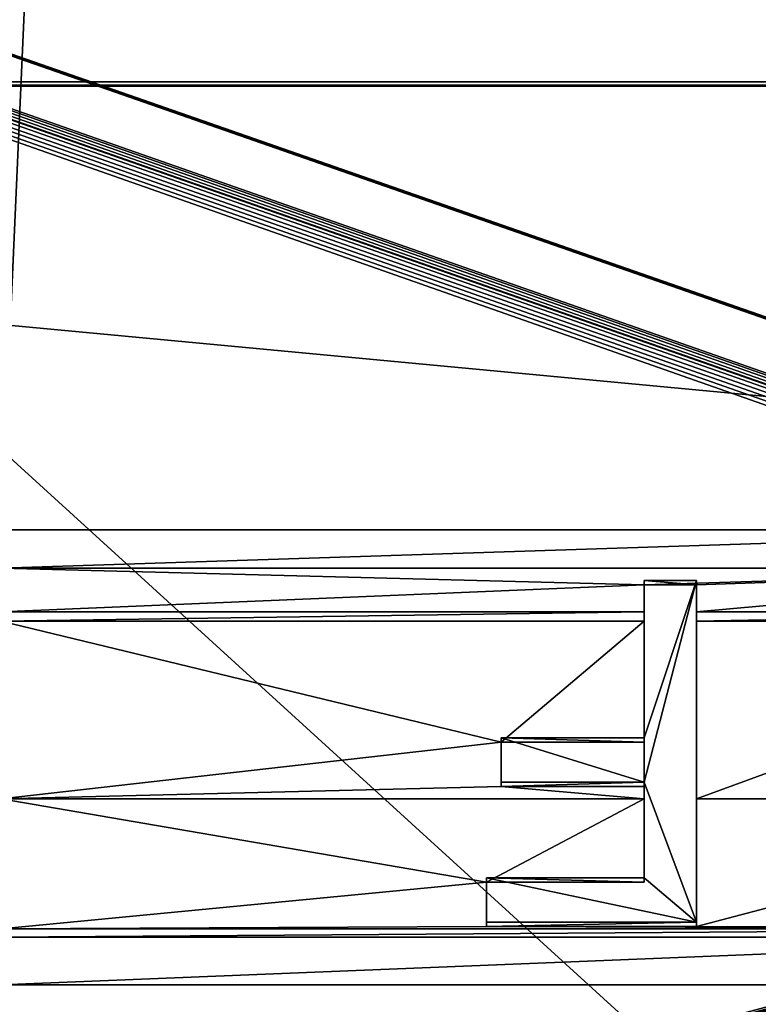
# Model space of a CAD drawing. Extents: x 4 to 899, y 7 to 454.
# Tile 180 of 256: x 394 to 403, y 113 to 126. Entities that reach past the tile are written whole.
import ezdxf

# ---------------------------------------------------------------- set-up
doc = ezdxf.new("R2010")
doc.units = 0

msp = doc.modelspace()

# ---------------------------------------------------------------- linework, layer by layer
for points in [[(6.475002, 9.661072, 439.718628), (897.474976, 453.190216, 162.570862), (6.475001, 453.190216, 162.570862)], [(897.474976, 9.661072, 439.718628), (897.474976, 453.190216, 162.570862), (6.475002, 9.661072, 439.718628)], [(393.601807, 119.231735, 365.355408), (393.601807, 450.540619, 158.330627), (408.348175, 450.540619, 158.330627)], [(393.601807, 119.231735, 365.355408), (408.348175, 450.540619, 158.330627), (408.348175, 119.231735, 365.355408)], [(415.682587, 116.495834, 367.064972), (415.708374, 116.542725, 367.035675), (5.474985, 260.570923, 277.036865)], [(5.474985, 260.570923, 277.036865), (415.708374, 116.542725, 367.035675), (415.743378, 116.585106, 367.009186)], [(5.474985, 7.859525, 434.948486), (415.661499, 116.39431, 367.128418), (5.474985, 260.570923, 277.036865)], [(5.474985, 260.570923, 277.036865), (415.661499, 116.39431, 367.128418), (415.666809, 116.445862, 367.096191)], [(5.474985, 260.570923, 277.036865), (415.666809, 116.445862, 367.096191), (415.682587, 116.495834, 367.064972)], [(415.743378, 116.585106, 367.009186), (415.786499, 116.621689, 366.986328), (5.474985, 260.570923, 277.036865)], [(5.474985, 260.570923, 277.036865), (415.786499, 116.621689, 366.986328), (423.928986, 260.570923, 277.036865)], [(415.891785, 116.667931, 366.945648), (415.836487, 116.646065, 366.95932), (5.474985, 260.565613, 277.028381)], [(5.474985, 260.565613, 277.028381), (415.836487, 116.646065, 366.95932), (415.786499, 116.616386, 366.977844)], [(5.474985, 260.565613, 277.028381), (415.786499, 116.616386, 366.977844), (5.474985, 7.854226, 434.940002)], [(423.928986, 260.565613, 277.028381), (418.131195, 116.667931, 366.945648), (5.474985, 260.565613, 277.028381)], [(5.474985, 260.565613, 277.028381), (418.131195, 116.667931, 366.945648), (418.072266, 116.681328, 366.937286)], [(5.474985, 260.565613, 277.028381), (418.072266, 116.681328, 366.937286), (418.011505, 116.685829, 366.934448)], [(418.011505, 116.685829, 366.934448), (416.011505, 116.685829, 366.934448), (5.474985, 260.565613, 277.028381)], [(5.474985, 260.565613, 277.028381), (416.011505, 116.685829, 366.934448), (415.950714, 116.681328, 366.937286)], [(5.474985, 260.565613, 277.028381), (415.950714, 116.681328, 366.937286), (415.891785, 116.667931, 366.945648)], [(360.974976, 67.008553, 0.897724), (360.974976, 149.983551, 0.897724), (451.974976, 67.008553, 0.897724)], [(451.974976, 67.008553, 0.897724), (360.974976, 149.983551, 0.897724), (451.974976, 149.983551, 0.897724)], [(451.974976, 67.008553, 1.697724), (451.974976, 149.983551, 1.697724), (360.974976, 149.983551, 1.697724)], [(451.974976, 67.008553, 1.697724), (360.974976, 149.983551, 1.697724), (360.974976, 67.008553, 1.697724)], [(541.974976, 124.778885, 361.641541), (361.974976, 124.778885, 361.641541), (541.974976, 124.831871, 361.726318)], [(541.974976, 124.831871, 361.726318), (361.974976, 124.778885, 361.641541), (361.974976, 124.831871, 361.726318)], [(541.974976, 107.870918, 372.324707), (541.974976, 124.831871, 361.726318), (361.974976, 107.870918, 372.324707)], [(361.974976, 107.870918, 372.324707), (541.974976, 124.831871, 361.726318), (361.974976, 124.831871, 361.726318)], [(541.974976, 124.778885, 361.641541), (541.974976, 107.817924, 372.239899), (361.974976, 124.778885, 361.641541)], [(361.974976, 124.778885, 361.641541), (541.974976, 107.817924, 372.239899), (361.974976, 107.817924, 372.239899)], [(393.601807, 118.751373, 365.655548), (393.601807, 119.231735, 365.355408), (408.348175, 119.231735, 365.355408)], [(393.601807, 118.751373, 365.655548), (408.348175, 119.231735, 365.355408), (408.348175, 118.751373, 365.655548)], [(393.601807, 118.20842, 365.994843), (393.601807, 118.751373, 365.655548), (401.631531, 118.545074, 365.784454)], [(401.631531, 118.545074, 365.784454), (393.601807, 118.751373, 365.655548), (408.348175, 118.751373, 365.655548)], [(401.631531, 118.545074, 365.784454), (408.348175, 118.751373, 365.655548), (402.28717, 118.545074, 365.784454)], [(408.348175, 118.20842, 365.994843), (402.28717, 118.20842, 365.994843), (408.348175, 118.751373, 365.655548)], [(402.28717, 118.545074, 365.784454), (408.348175, 118.751373, 365.655548), (402.28717, 118.20842, 365.994843)], [(401.631531, 118.545074, 365.784454), (401.631531, 118.20842, 365.994843), (393.601807, 118.20842, 365.994843)], [(402.28717, 118.598068, 365.869263), (401.631531, 118.598068, 365.869263), (402.28717, 118.545074, 365.784454)], [(402.28717, 118.545074, 365.784454), (401.631531, 118.598068, 365.869263), (401.631531, 118.545074, 365.784454)], [(401.631531, 116.632286, 367.097626), (401.631531, 118.089188, 366.069336), (401.631531, 118.598068, 365.869263)], [(401.631531, 118.598068, 365.869263), (401.631531, 118.089188, 366.069336), (401.631531, 118.20842, 365.994843)], [(401.631531, 118.598068, 365.869263), (401.631531, 118.20842, 365.994843), (401.631531, 118.545074, 365.784454)], [(402.28717, 114.327286, 368.537964), (401.631531, 116.076286, 367.445068), (402.28717, 118.598068, 365.869263)], [(402.28717, 118.598068, 365.869263), (401.631531, 116.076286, 367.445068), (401.631531, 116.632286, 367.097626)], [(402.28717, 118.598068, 365.869263), (401.631531, 116.632286, 367.097626), (401.631531, 118.598068, 365.869263)], [(402.28717, 118.598068, 365.869263), (402.28717, 118.545074, 365.784454), (402.28717, 118.20842, 365.994843)], [(402.28717, 118.20842, 365.994843), (402.28717, 118.089188, 366.069336), (402.28717, 118.598068, 365.869263)], [(402.28717, 118.598068, 365.869263), (402.28717, 118.089188, 366.069336), (402.28717, 115.870155, 367.455933)], [(402.28717, 118.598068, 365.869263), (402.28717, 115.870155, 367.455933), (402.28717, 114.327286, 368.537964)], [(401.631531, 118.089188, 366.069336), (393.601807, 118.089188, 366.069336), (401.631531, 118.20842, 365.994843)], [(393.601807, 118.20842, 365.994843), (401.631531, 118.20842, 365.994843), (393.601807, 118.089188, 366.069336)], [(408.348175, 118.089188, 366.069336), (402.28717, 118.089188, 366.069336), (408.348175, 118.20842, 365.994843)], [(408.348175, 118.20842, 365.994843), (402.28717, 118.089188, 366.069336), (402.28717, 118.20842, 365.994843)], [(399.847443, 116.579292, 367.012817), (393.601807, 115.870155, 367.455933), (393.601807, 118.089188, 366.069336)], [(399.847443, 116.579292, 367.012817), (393.601807, 118.089188, 366.069336), (401.631531, 118.089188, 366.069336)], [(401.631531, 118.089188, 366.069336), (401.631531, 116.579292, 367.012817), (399.847443, 116.579292, 367.012817)], [(401.631531, 116.632286, 367.097626), (401.631531, 116.579292, 367.012817), (401.631531, 118.089188, 366.069336)], [(408.348175, 115.870155, 367.455933), (402.28717, 115.870155, 367.455933), (408.348175, 118.089188, 366.069336)], [(408.348175, 118.089188, 366.069336), (402.28717, 115.870155, 367.455933), (402.28717, 118.089188, 366.069336)], [(5.474985, 7.854226, 434.940002), (415.786499, 116.616386, 366.977844), (415.743378, 116.579803, 367.000702)], [(5.474985, 7.854226, 434.940002), (415.743378, 116.579803, 367.000702), (5.490184, 7.706968, 435.032013)], [(415.743378, 116.579803, 367.000702), (5.535305, 7.564184, 435.121246), (5.490184, 7.706968, 435.032013)], [(415.743378, 116.579803, 367.000702), (5.608976, 7.430207, 435.204956), (5.535305, 7.564184, 435.121246)], [(5.708933, 7.30912, 435.280609), (5.608976, 7.430207, 435.204956), (415.743378, 116.579803, 367.000702)], [(415.743378, 116.579803, 367.000702), (5.832195, 7.204588, 435.345947), (5.708933, 7.30912, 435.280609)], [(415.743378, 116.579803, 367.000702), (5.974978, 7.119794, 435.398926), (5.832195, 7.204588, 435.345947)], [(6.13296, 7.05733, 435.437958), (5.974978, 7.119794, 435.398926), (415.743378, 116.579803, 367.000702)], [(415.743378, 116.579803, 367.000702), (6.301343, 7.019065, 435.461853), (6.13296, 7.05733, 435.437958)], [(415.743378, 116.579803, 367.000702), (6.475002, 7.006176, 435.46991), (6.301343, 7.019065, 435.461853)], [(415.708374, 116.537422, 367.027191), (6.475002, 7.006176, 435.46991), (415.743378, 116.579803, 367.000702)], [(399.847443, 116.023293, 367.36026), (393.601807, 115.870155, 367.455933), (399.847443, 116.579292, 367.012817)], [(401.631531, 116.632286, 367.097626), (399.847443, 116.632286, 367.097626), (401.631531, 116.579292, 367.012817)], [(401.631531, 116.579292, 367.012817), (399.847443, 116.632286, 367.097626), (399.847443, 116.579292, 367.012817)], [(399.847443, 116.632286, 367.097626), (399.847443, 116.076286, 367.445068), (399.847443, 116.579292, 367.012817)], [(399.847443, 116.076286, 367.445068), (399.847443, 116.632286, 367.097626), (401.631531, 116.076286, 367.445068)], [(401.631531, 116.076286, 367.445068), (399.847443, 116.632286, 367.097626), (401.631531, 116.632286, 367.097626)], [(399.847443, 116.579292, 367.012817), (399.847443, 116.076286, 367.445068), (399.847443, 116.023293, 367.36026)], [(415.708374, 116.537422, 367.027191), (415.682587, 116.490532, 367.056488), (6.475002, 7.006176, 435.46991)], [(6.475002, 7.006176, 435.46991), (415.682587, 116.490532, 367.056488), (415.666809, 116.440559, 367.087738)], [(6.475002, 7.006176, 435.46991), (415.666809, 116.440559, 367.087738), (415.661499, 116.389015, 367.119934)], [(5.474985, 7.859525, 434.948486), (415.666809, 116.342773, 367.160614), (415.661499, 116.39431, 367.128418)], [(5.490184, 7.712267, 435.040497), (415.666809, 116.342773, 367.160614), (5.474985, 7.859525, 434.948486)], [(5.490184, 7.712267, 435.040497), (5.535305, 7.569483, 435.12973), (415.666809, 116.342773, 367.160614)], [(415.666809, 116.342773, 367.160614), (5.535305, 7.569483, 435.12973), (5.608976, 7.435506, 435.21344)], [(415.666809, 116.342773, 367.160614), (5.608976, 7.435506, 435.21344), (5.708933, 7.31442, 435.289093)], [(5.708933, 7.31442, 435.289093), (5.832195, 7.209887, 435.354431), (415.666809, 116.342773, 367.160614)], [(415.666809, 116.342773, 367.160614), (5.832195, 7.209887, 435.354431), (5.974978, 7.125093, 435.40741)], [(415.666809, 116.342773, 367.160614), (5.974978, 7.125093, 435.40741), (6.13296, 7.062629, 435.446442)], [(6.301343, 7.024365, 435.470337), (415.666809, 116.342773, 367.160614), (6.13296, 7.062629, 435.446442)], [(6.301343, 7.024365, 435.470337), (415.682587, 116.292793, 367.191864), (415.666809, 116.342773, 367.160614)], [(415.661499, 116.389015, 367.119934), (415.666809, 116.337479, 367.15213), (6.475002, 7.006176, 435.46991)], [(6.475002, 7.006176, 435.46991), (415.666809, 116.337479, 367.15213), (415.682587, 116.287498, 367.18338)], [(6.475002, 7.011475, 435.478394), (415.682587, 116.292793, 367.191864), (6.301343, 7.024365, 435.470337)], [(6.475002, 7.011475, 435.478394), (415.708374, 116.245903, 367.221161), (415.682587, 116.292793, 367.191864)], [(6.475002, 7.006176, 435.46991), (415.682587, 116.287498, 367.18338), (415.708374, 116.240608, 367.212677)], [(415.743378, 116.203529, 367.24762), (415.708374, 116.245903, 367.221161), (6.475002, 7.011475, 435.478394)], [(415.708374, 116.240608, 367.212677), (415.743378, 116.198227, 367.239136), (6.475002, 7.006176, 435.46991)], [(6.475002, 7.011475, 435.478394), (415.786499, 116.166939, 367.270508), (415.743378, 116.203529, 367.24762)], [(6.475002, 7.006176, 435.46991), (415.743378, 116.198227, 367.239136), (415.786499, 116.161636, 367.262024)], [(6.475002, 7.011475, 435.478394), (415.836487, 116.137268, 367.289032), (415.786499, 116.166939, 367.270508)], [(6.475002, 7.006176, 435.46991), (415.786499, 116.161636, 367.262024), (417.682587, 114.845818, 368.084229)], [(417.743378, 114.761841, 368.148499), (415.836487, 116.137268, 367.289032), (6.475002, 7.011475, 435.478394)], [(399.847443, 116.076286, 367.445068), (401.631531, 116.076286, 367.445068), (399.847443, 116.023293, 367.36026)], [(399.847443, 116.023293, 367.36026), (401.631531, 116.076286, 367.445068), (401.631531, 116.023293, 367.36026)], [(401.631531, 114.883278, 368.190521), (401.631531, 114.830292, 368.105713), (401.631531, 116.076286, 367.445068)], [(401.631531, 116.076286, 367.445068), (401.631531, 114.830292, 368.105713), (401.631531, 115.870155, 367.455933)], [(401.631531, 116.076286, 367.445068), (401.631531, 115.870155, 367.455933), (401.631531, 116.023293, 367.36026)], [(402.28717, 114.327286, 368.537964), (401.631531, 114.883278, 368.190521), (401.631531, 116.076286, 367.445068)], [(399.847443, 116.023293, 367.36026), (401.631531, 115.870155, 367.455933), (393.601807, 115.870155, 367.455933)], [(401.631531, 116.023293, 367.36026), (401.631531, 115.870155, 367.455933), (399.847443, 116.023293, 367.36026)], [(393.601807, 115.870155, 367.455933), (401.631531, 115.870155, 367.455933), (399.662811, 114.830292, 368.105713)], [(393.601807, 114.244453, 368.471802), (393.601807, 115.870155, 367.455933), (399.662811, 114.830292, 368.105713)], [(399.662811, 114.830292, 368.105713), (401.631531, 115.870155, 367.455933), (401.631531, 114.830292, 368.105713)], [(408.348175, 114.244453, 368.471802), (402.28717, 114.274292, 368.453156), (408.348175, 115.870155, 367.455933)], [(408.348175, 115.870155, 367.455933), (402.28717, 114.274292, 368.453156), (402.28717, 115.870155, 367.455933)], [(402.28717, 114.327286, 368.537964), (402.28717, 115.870155, 367.455933), (402.28717, 114.274292, 368.453156)], [(417.682587, 114.845818, 368.084229), (417.708374, 114.798927, 368.113525), (6.475002, 7.006176, 435.46991)], [(393.601807, 114.244453, 368.471802), (399.662811, 114.830292, 368.105713), (399.662811, 114.274292, 368.453156)], [(401.631531, 114.883278, 368.190521), (399.662811, 114.883278, 368.190521), (401.631531, 114.830292, 368.105713)], [(401.631531, 114.830292, 368.105713), (399.662811, 114.883278, 368.190521), (399.662811, 114.830292, 368.105713)], [(399.662811, 114.883278, 368.190521), (399.662811, 114.327286, 368.537964), (399.662811, 114.830292, 368.105713)], [(402.28717, 114.327286, 368.537964), (399.662811, 114.327286, 368.537964), (399.662811, 114.883278, 368.190521)], [(399.662811, 114.883278, 368.190521), (401.631531, 114.883278, 368.190521), (402.28717, 114.327286, 368.537964)], [(399.662811, 114.830292, 368.105713), (399.662811, 114.327286, 368.537964), (399.662811, 114.274292, 368.453156)], [(6.475002, 7.006176, 435.46991), (417.708374, 114.798927, 368.113525), (417.743378, 114.756538, 368.140015)], [(417.786499, 114.725258, 368.171356), (417.743378, 114.761841, 368.148499), (6.475002, 7.011475, 435.478394)], [(6.475002, 7.006176, 435.46991), (417.743378, 114.756538, 368.140015), (423.928986, 7.006176, 435.46991)], [(6.475002, 7.011475, 435.478394), (417.836487, 114.695587, 368.189911), (417.786499, 114.725258, 368.171356)], [(6.475002, 7.011475, 435.478394), (417.891785, 114.673714, 368.203552), (417.836487, 114.695587, 368.189911)], [(418.131195, 114.673714, 368.203552), (6.475002, 7.011475, 435.478394), (423.928986, 7.011475, 435.478394)], [(418.131195, 114.673714, 368.203552), (418.072266, 114.660332, 368.211914), (6.475002, 7.011475, 435.478394)], [(417.950714, 114.660332, 368.211914), (417.891785, 114.673714, 368.203552), (6.475002, 7.011475, 435.478394)], [(6.475002, 7.011475, 435.478394), (418.072266, 114.660332, 368.211914), (418.011505, 114.655815, 368.214752)], [(6.475002, 7.011475, 435.478394), (418.011505, 114.655815, 368.214752), (417.950714, 114.660332, 368.211914)], [(399.662811, 114.327286, 368.537964), (402.28717, 114.327286, 368.537964), (399.662811, 114.274292, 368.453156)], [(399.662811, 114.274292, 368.453156), (402.28717, 114.327286, 368.537964), (402.28717, 114.274292, 368.453156)], [(408.348175, 114.244453, 368.471802), (393.601807, 114.244453, 368.471802), (399.662811, 114.274292, 368.453156)], [(393.601807, 114.141403, 368.536194), (393.601807, 114.244453, 368.471802), (408.348175, 114.244453, 368.471802)], [(408.348175, 114.244453, 368.471802), (408.348175, 114.141403, 368.536194), (393.601807, 114.141403, 368.536194)], [(408.348175, 114.244453, 368.471802), (399.662811, 114.274292, 368.453156), (402.28717, 114.274292, 368.453156)], [(408.348175, 114.141403, 368.536194), (408.348175, 113.546455, 368.907959), (393.601807, 113.546455, 368.907959)], [(393.601807, 114.141403, 368.536194), (408.348175, 114.141403, 368.536194), (393.601807, 113.546455, 368.907959)], [(393.601807, 7.011475, 435.478394), (393.601807, 113.546455, 368.907959), (408.348175, 113.546455, 368.907959)], [(393.601807, 7.011475, 435.478394), (408.348175, 113.546455, 368.907959), (408.348175, 7.011475, 435.478394)]]:
    msp.add_3dface(points)

doc.saveas('drawing.dxf')
